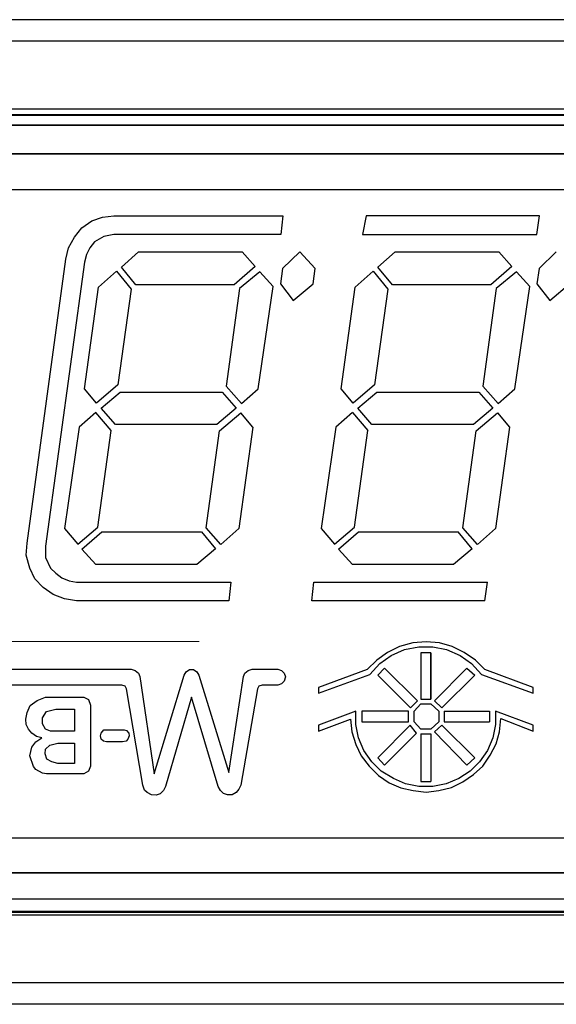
# Model space of a CAD drawing. Header units: millimetres. Extents: x -48 to 74789, y -18557 to 12350.
# Tile 15 of 79: x 68319 to 68373, y -13770 to -13671. Entities that reach past the tile are written whole.
import ezdxf

# ---------------------------------------------------------------- set-up
doc = ezdxf.new("R2010")
doc.units = ezdxf.units.MM

# ---------------------------------------------------------------- blocks, each defined once
blk = doc.blocks.new('A$C661458EC')
at = {"color": 7, "linetype": 'Continuous', "lineweight": 25}
for p, q in [((3.5722, -5.3723), (-3.6694, -5.3723)), ((3.5839, -5.4206), (-3.6811, -5.4206)), ((-2.7661, -5.5715), (2.6689, -5.5715)), ((-2.7626, -5.5839), (2.6654, -5.5839)), ((2.6654, -5.5865), (-2.7626, -5.5865)), ((-2.8814, -5.6079), (2.7838, -5.6079)), ((2.7838, -5.6079), (-2.8814, -5.6079)), ((-2.7736, -5.6723), (2.6764, -5.6723)), ((2.6764, -5.6723), (-2.7736, -5.6723)), ((2.6764, -5.7526), (-2.7736, -5.7526)), ((-1.6994, -5.8375), (-1.6772, -5.8223)), ((-1.6772, -5.8223), (-1.6533, -5.8136)), ((-1.6533, -5.8136), (-1.6282, -5.8106)), ((-1.6282, -5.8106), (-1.25, -5.8106)), ((-1.25, -5.8106), (-1.2546, -5.8527)), ((-1.0643, -5.8106), (-1.0719, -5.8527)), ((-0.6761, -5.8106), (-1.0643, -5.8106)), ((-0.682, -5.8527), (-0.6761, -5.8106)), ((-1.7164, -5.8585), (-1.6994, -5.8375)), ((-1.6282, -5.8527), (-1.6504, -5.8568)), ((-1.2546, -5.8527), (-1.6282, -5.8527)), ((-1.0719, -5.8527), (-0.682, -5.8527)), ((-1.7298, -5.8824), (-1.7164, -5.8585)), ((-1.6714, -5.869), (-1.6819, -5.8824)), ((-1.6504, -5.8568), (-1.6714, -5.869)), ((-1.7356, -5.9075), (-1.7298, -5.8824)), ((-1.6889, -5.897), (-1.6936, -5.914)), ((-1.6819, -5.8824), (-1.6889, -5.897)), ((-1.6113, -5.9256), (-1.5728, -5.8912)), ((-1.5728, -5.8912), (-1.341, -5.8912)), ((-1.341, -5.8912), (-1.3124, -5.9239)), ((-1.2126, -5.8912), (-1.2511, -5.9285)), ((-1.2126, -5.8912), (-1.1782, -5.9285)), ((-1.0375, -5.9256), (-0.9989, -5.8912)), ((-0.9989, -5.8912), (-0.7672, -5.8912)), ((-0.7386, -5.9239), (-0.7672, -5.8912)), ((-0.6388, -5.8912), (-0.6773, -5.9285)), ((-1.822, -6.5426), (-1.7356, -5.9075)), ((-1.6936, -5.914), (-1.7806, -6.5491)), ((-1.6621, -5.9706), (-1.6218, -5.9344)), ((-1.6218, -5.9344), (-1.5891, -5.9747)), ((-1.5786, -5.9647), (-1.6113, -5.9256)), ((-1.3124, -5.9239), (-1.3591, -5.9647)), ((-1.3019, -5.9361), (-1.3469, -5.9735)), ((-1.3019, -5.9361), (-1.2721, -5.9688)), ((-1.2511, -5.9285), (-1.2558, -5.963)), ((-1.1828, -5.963), (-1.1782, -5.9285)), ((-1.0883, -5.9706), (-1.048, -5.9344)), ((-1.048, -5.9344), (-1.0153, -5.9747)), ((-1.0048, -5.9647), (-1.0375, -5.9256)), ((-0.7386, -5.9239), (-0.7853, -5.9647)), ((-0.7281, -5.9361), (-0.773, -5.9735)), ((-0.6983, -5.9688), (-0.7281, -5.9361)), ((-0.6773, -5.9285), (-0.682, -5.963)), ((-1.2558, -5.963), (-1.2272, -6.0003)), ((-1.2272, -6.0003), (-1.1828, -5.963)), ((-0.682, -5.963), (-0.6534, -6.0003)), ((-0.6534, -6.0003), (-0.609, -5.963)), ((-1.6936, -6.1976), (-1.6621, -5.9706)), ((-1.5891, -5.9747), (-1.6189, -6.1889)), ((-1.3591, -5.9647), (-1.5786, -5.9647)), ((-1.3469, -5.9735), (-1.3766, -6.1918)), ((-1.3054, -6.1976), (-1.2721, -5.9688)), ((-1.1198, -6.1976), (-1.0883, -5.9706)), ((-1.0153, -5.9747), (-1.0451, -6.1889)), ((-0.7853, -5.9647), (-1.0048, -5.9647)), ((-0.773, -5.9735), (-0.8028, -6.1918)), ((-0.7316, -6.1976), (-0.6983, -5.9688)), ((-1.6667, -6.2292), (-1.6936, -6.1976)), ((-1.6189, -6.1889), (-1.6667, -6.2292)), ((-1.6562, -6.2408), (-1.6142, -6.2052)), ((-1.6142, -6.2052), (-1.386, -6.2052)), ((-1.386, -6.2052), (-1.3544, -6.2408)), ((-1.3766, -6.1918), (-1.3428, -6.2303)), ((-1.3428, -6.2303), (-1.3054, -6.1976)), ((-1.0929, -6.2292), (-1.1198, -6.1976)), ((-1.0451, -6.1889), (-1.0929, -6.2292)), ((-1.0824, -6.2408), (-1.0404, -6.2052)), ((-1.0404, -6.2052), (-0.8122, -6.2052)), ((-0.8122, -6.2052), (-0.7806, -6.2408)), ((-0.8028, -6.1918), (-0.769, -6.2303)), ((-0.769, -6.2303), (-0.7316, -6.1976)), ((-1.6685, -6.2502), (-1.7058, -6.2829)), ((-1.634, -6.2905), (-1.6685, -6.2502)), ((-1.6247, -6.277), (-1.6562, -6.2408)), ((-1.3544, -6.2408), (-1.3976, -6.277)), ((-1.0947, -6.2502), (-1.132, -6.2829)), ((-1.0947, -6.2502), (-1.0602, -6.2905)), ((-1.0509, -6.277), (-1.0824, -6.2408)), ((-0.7806, -6.2408), (-0.8238, -6.277)), ((-1.3918, -6.2916), (-1.3439, -6.2514)), ((-1.3171, -6.2829), (-1.3439, -6.2514)), ((-0.818, -6.2916), (-0.7701, -6.2514)), ((-0.7701, -6.2514), (-0.7433, -6.2829)), ((-1.7058, -6.2829), (-1.7385, -6.5099)), ((-1.6638, -6.507), (-1.634, -6.2905)), ((-1.3976, -6.277), (-1.6247, -6.277)), ((-1.4216, -6.5082), (-1.3918, -6.2916)), ((-1.3171, -6.2829), (-1.3486, -6.5099)), ((-1.132, -6.2829), (-1.1647, -6.5099)), ((-1.09, -6.507), (-1.0602, -6.2905)), ((-0.8238, -6.277), (-1.0509, -6.277)), ((-0.8478, -6.5082), (-0.818, -6.2916)), ((-0.7433, -6.2829), (-0.7748, -6.5099)), ((-1.7385, -6.5099), (-1.7088, -6.5444)), ((-1.7088, -6.5444), (-1.6638, -6.507)), ((-1.3889, -6.5456), (-1.4216, -6.5082)), ((-1.3486, -6.5099), (-1.3889, -6.5456)), ((-1.1647, -6.5099), (-1.135, -6.5444)), ((-1.135, -6.5444), (-1.09, -6.507)), ((-0.8151, -6.5456), (-0.8478, -6.5082)), ((-0.7748, -6.5099), (-0.8151, -6.5456)), ((-1.6994, -6.5561), (-1.6551, -6.5175)), ((-1.6551, -6.5175), (-1.4321, -6.5175)), ((-1.4321, -6.5175), (-1.4006, -6.5549)), ((-1.1256, -6.5561), (-1.0813, -6.5175)), ((-1.0813, -6.5175), (-0.8583, -6.5175)), ((-0.8267, -6.5549), (-0.8583, -6.5175)), ((-1.8238, -6.5695), (-1.822, -6.5426)), ((-1.7806, -6.5491), (-1.7806, -6.5742)), ((-1.6685, -6.5905), (-1.6994, -6.5561)), ((-1.4006, -6.5549), (-1.4426, -6.5905)), ((-1.0947, -6.5905), (-1.1256, -6.5561)), ((-0.8267, -6.5549), (-0.8688, -6.5905)), ((-1.8162, -6.5981), (-1.8238, -6.5695)), ((-1.7806, -6.5742), (-1.7701, -6.5981)), ((-1.8045, -6.622), (-1.8162, -6.5981)), ((-1.7701, -6.5981), (-1.7578, -6.6098)), ((-1.4426, -6.5905), (-1.6685, -6.5905)), ((-0.8688, -6.5905), (-1.0947, -6.5905)), ((-1.7864, -6.6413), (-1.8045, -6.622)), ((-1.7578, -6.6098), (-1.7444, -6.6203)), ((-1.7444, -6.6203), (-1.728, -6.6267)), ((-1.7636, -6.6576), (-1.7864, -6.6413)), ((-1.728, -6.6267), (-1.7117, -6.6296)), ((-1.7117, -6.6296), (-1.3667, -6.6296)), ((-1.3667, -6.6296), (-1.3708, -6.6711)), ((-1.1857, -6.6711), (-1.1811, -6.6296)), ((-1.1811, -6.6296), (-0.7923, -6.6296)), ((-0.7987, -6.6711), (-0.7923, -6.6296)), ((-1.7385, -6.667), (-1.7636, -6.6576)), ((-1.7117, -6.6711), (-1.7385, -6.667)), ((-1.3708, -6.6711), (-1.7117, -6.6711)), ((-0.7987, -6.6711), (-1.1857, -6.6711)), ((-0.9896, -6.7732), (-1.0165, -6.7866)), ((-0.9598, -6.7656), (-0.9896, -6.7732)), ((-0.9779, -6.7802), (-0.9464, -6.7744)), ((-0.9301, -6.7627), (-0.9598, -6.7656)), ((-0.9464, -6.7744), (-0.9149, -6.7744)), ((-0.9003, -6.7656), (-0.9301, -6.7627)), ((-0.9149, -6.7744), (-0.884, -6.7802)), ((-0.8717, -6.7732), (-0.9003, -6.7656)), ((-0.8448, -6.7866), (-0.8717, -6.7732)), ((-1.0165, -6.7866), (-1.0404, -6.8041)), ((-1.0334, -6.8117), (-1.0077, -6.7936)), ((-1.0077, -6.7936), (-0.9779, -6.7802)), ((-0.9417, -6.7878), (-0.9417, -6.8911)), ((-0.9196, -6.7878), (-0.9417, -6.7878)), ((-0.9196, -6.8911), (-0.9196, -6.7878)), ((-0.9196, -6.7878), (-0.9196, -6.8911)), ((-0.884, -6.7802), (-0.8536, -6.7936)), ((-0.8536, -6.7936), (-0.8285, -6.8117)), ((-0.8197, -6.8041), (-0.8448, -6.7866)), ((-1.0404, -6.8041), (-1.0614, -6.8252)), ((-1.0556, -6.8357), (-1.0334, -6.8117)), ((-1.0229, -6.8222), (-1.0375, -6.8374)), ((-0.9493, -6.8952), (-1.0229, -6.8222)), ((-0.839, -6.8222), (-0.9108, -6.8952)), ((-0.839, -6.8222), (-0.8209, -6.8374)), ((-0.8285, -6.8117), (-0.8063, -6.8357)), ((-0.7987, -6.8252), (-0.8197, -6.8041)), ((-2.1226, -6.824), (-1.5891, -6.824)), ((-1.5891, -6.824), (-1.5803, -6.8269)), ((-1.5803, -6.8269), (-1.5728, -6.8328)), ((-1.5728, -6.8328), (-1.5698, -6.8403)), ((-1.5698, -6.8403), (-1.5383, -7.0581)), ((-1.5383, -7.0581), (-1.4712, -6.8374)), ((-1.4712, -6.8374), (-1.4665, -6.8298)), ((-1.4665, -6.8298), (-1.4589, -6.8252)), ((-1.4589, -6.8252), (-1.4502, -6.8252)), ((-1.4502, -6.8252), (-1.4426, -6.8298)), ((-1.4426, -6.8298), (-1.4379, -6.8374)), ((-1.4379, -6.8374), (-1.3708, -7.0552)), ((-1.3708, -7.0552), (-1.3381, -6.8403)), ((-1.3381, -6.8403), (-1.3352, -6.8328)), ((-1.3352, -6.8328), (-1.3276, -6.8269)), ((-1.3276, -6.8269), (-1.3188, -6.824)), ((-1.3188, -6.824), (-1.2616, -6.824)), ((-1.2616, -6.824), (-1.2529, -6.8269)), ((-1.2529, -6.8269), (-1.247, -6.8328)), ((-1.247, -6.8328), (-1.2441, -6.8415)), ((-1.2441, -6.8415), (-1.247, -6.8508)), ((-1.0614, -6.8252), (-1.1706, -6.8654)), ((-1.1706, -6.8777), (-1.0556, -6.8357)), ((-1.0375, -6.8374), (-0.9645, -6.9104)), ((-0.8945, -6.9104), (-0.8209, -6.8374)), ((-0.8063, -6.8357), (-0.6907, -6.8777)), ((-0.6907, -6.8654), (-0.7987, -6.8252)), ((-1.6101, -6.8596), (-2.1226, -6.8596)), ((-1.6025, -6.8625), (-1.6101, -6.8596)), ((-1.5996, -6.8684), (-1.6025, -6.8625)), ((-1.3037, -6.8625), (-1.3066, -6.8684)), ((-1.2961, -6.8596), (-1.3037, -6.8625)), ((-1.2616, -6.8596), (-1.2961, -6.8596)), ((-1.2529, -6.8567), (-1.2616, -6.8596)), ((-1.247, -6.8508), (-1.2529, -6.8567)), ((-1.1706, -6.8654), (-1.1706, -6.8777)), ((-0.6907, -6.8777), (-0.6907, -6.8654)), ((-1.7998, -6.894), (-1.7806, -6.8865)), ((-1.7806, -6.8865), (-1.6953, -6.8865)), ((-1.6953, -6.8865), (-1.6848, -6.8923)), ((-1.5634, -7.0838), (-1.5996, -6.8684)), ((-1.4548, -6.8865), (-1.5126, -7.0867)), ((-1.3947, -7.0867), (-1.4548, -6.8865)), ((-1.3066, -6.8684), (-1.3439, -7.0838)), ((-1.822, -6.9209), (-1.815, -6.9057)), ((-1.815, -6.9057), (-1.7998, -6.894)), ((-1.6848, -6.8923), (-1.6802, -6.9045)), ((-1.6802, -6.9045), (-1.6802, -7.0406)), ((-0.9645, -6.9104), (-0.9493, -6.8952)), ((-0.9569, -6.918), (-0.9417, -6.9016)), ((-0.9417, -6.8911), (-0.9196, -6.8911)), ((-0.9417, -6.9016), (-0.9196, -6.9016)), ((-0.9196, -6.9016), (-0.9015, -6.918)), ((-0.9108, -6.8952), (-0.8945, -6.9104)), ((-1.8249, -6.9361), (-1.822, -6.9209)), ((-1.7876, -6.9326), (-1.7788, -6.9191)), ((-1.7876, -6.946), (-1.7876, -6.9326)), ((-1.7788, -6.9191), (-1.7578, -6.9133)), ((-1.7578, -6.9133), (-1.7164, -6.9133)), ((-1.7164, -6.9133), (-1.7164, -6.9629)), ((-1.0871, -6.918), (-1.1706, -6.9495)), ((-1.0871, -6.9477), (-1.0871, -6.918)), ((-1.0737, -6.918), (-1.0737, -6.9419)), ((-0.9692, -6.918), (-1.0737, -6.918)), ((-0.9692, -6.9419), (-0.9692, -6.918)), ((-0.9569, -6.9419), (-0.9569, -6.918)), ((-0.9015, -6.918), (-0.9015, -6.9419)), ((-0.8898, -6.918), (-0.7882, -6.918)), ((-0.8898, -6.918), (-0.8898, -6.9419)), ((-0.7882, -6.918), (-0.7882, -6.9419)), ((-0.7748, -6.918), (-0.7748, -6.9477)), ((-0.6907, -6.9495), (-0.7748, -6.918)), ((-1.8238, -6.9477), (-1.8249, -6.9361)), ((-1.8191, -6.9583), (-1.8238, -6.9477)), ((-1.7806, -6.9583), (-1.7876, -6.946)), ((-1.1706, -6.9629), (-1.0988, -6.9361)), ((-1.1706, -6.9495), (-1.1706, -6.9629)), ((-1.0988, -6.9361), (-1.0958, -6.9641)), ((-1.0813, -6.9775), (-1.0871, -6.9477)), ((-1.0737, -6.9419), (-0.9692, -6.9419)), ((-0.9657, -6.9495), (-1.0375, -7.0225)), ((-0.9511, -6.967), (-0.9657, -6.9495)), ((-0.9417, -6.9583), (-0.9569, -6.9419)), ((-0.9015, -6.9419), (-0.9196, -6.9583)), ((-0.8945, -6.9495), (-0.9108, -6.9641)), ((-0.8209, -7.0225), (-0.8945, -6.9495)), ((-0.8898, -6.9419), (-0.7882, -6.9419)), ((-0.7748, -6.9477), (-0.7806, -6.9775)), ((-0.7655, -6.9641), (-0.7625, -6.9343)), ((-0.7625, -6.9343), (-0.6907, -6.9629)), ((-0.6907, -6.9629), (-0.6907, -6.9495)), ((-1.8115, -6.967), (-1.8191, -6.9583)), ((-1.801, -6.9746), (-1.8115, -6.967)), ((-1.7893, -6.9775), (-1.801, -6.9746)), ((-1.7701, -6.9629), (-1.7806, -6.9583)), ((-1.7164, -6.9629), (-1.7701, -6.9629)), ((-1.658, -6.9734), (-1.6562, -6.967)), ((-1.6562, -6.9804), (-1.658, -6.9734)), ((-1.6562, -6.967), (-1.6506, -6.96)), ((-1.6506, -6.96), (-1.6054, -6.96)), ((-1.6054, -6.96), (-1.5996, -6.9612)), ((-1.5996, -6.9612), (-1.5949, -6.967)), ((-1.5938, -6.9734), (-1.5967, -6.9804)), ((-1.5949, -6.967), (-1.5938, -6.9734)), ((-1.0958, -6.9641), (-1.0871, -6.9927)), ((-1.0229, -7.0388), (-0.9511, -6.967)), ((-0.9196, -6.9583), (-0.9417, -6.9583)), ((-0.9417, -6.9688), (-0.9196, -6.9688)), ((-0.9417, -6.9688), (-0.9417, -7.075)), ((-0.9196, -6.9688), (-0.9196, -7.075)), ((-0.9108, -6.9641), (-0.839, -7.0388)), ((-0.773, -6.9909), (-0.7655, -6.9641)), ((-1.8162, -7.0178), (-1.8115, -6.9985)), ((-1.8115, -6.9985), (-1.8027, -6.9869)), ((-1.8027, -6.9869), (-1.7893, -6.9775)), ((-1.7806, -7.0032), (-1.7712, -6.9939)), ((-1.7712, -6.9939), (-1.7537, -6.9898)), ((-1.7537, -6.9898), (-1.7164, -6.9898)), ((-1.7164, -6.9898), (-1.7164, -7.0347)), ((-1.6516, -6.9851), (-1.6562, -6.9804)), ((-1.6446, -6.9869), (-1.6516, -6.9851)), ((-1.6084, -6.9869), (-1.6446, -6.9869)), ((-1.6008, -6.9851), (-1.6084, -6.9869)), ((-1.5967, -6.9804), (-1.6008, -6.9851)), ((-1.0871, -6.9927), (-1.0748, -7.0178)), ((-1.069, -7.0061), (-1.0813, -6.9775)), ((-0.7806, -6.9775), (-0.7923, -7.0061)), ((-0.7865, -7.0166), (-0.773, -6.9909)), ((-1.8074, -7.0417), (-1.8162, -7.0178)), ((-1.7817, -7.0137), (-1.7806, -7.0032)), ((-1.7776, -7.0254), (-1.7817, -7.0137)), ((-1.0748, -7.0178), (-1.0573, -7.0406)), ((-1.0509, -7.0312), (-1.069, -7.0061)), ((-0.7923, -7.0061), (-0.8104, -7.0312)), ((-0.8028, -7.0406), (-0.7865, -7.0166)), ((-1.8027, -7.0481), (-1.8074, -7.0417)), ((-1.7671, -7.0312), (-1.7776, -7.0254)), ((-1.7537, -7.0347), (-1.7671, -7.0312)), ((-1.7164, -7.0347), (-1.7537, -7.0347)), ((-1.6802, -7.0406), (-1.6848, -7.0522)), ((-1.0573, -7.0406), (-1.0363, -7.0616)), ((-1.0305, -7.0522), (-1.0509, -7.0312)), ((-1.0375, -7.0225), (-1.0229, -7.0388)), ((-0.839, -7.0388), (-0.8209, -7.0225)), ((-0.8104, -7.0312), (-0.8314, -7.0522)), ((-0.8238, -7.0598), (-0.8028, -7.0406)), ((-1.7876, -7.0569), (-1.8027, -7.0481)), ((-1.7788, -7.0581), (-1.7876, -7.0569)), ((-1.6953, -7.0581), (-1.7788, -7.0581)), ((-1.6848, -7.0522), (-1.6953, -7.0581)), ((-1.0363, -7.0616), (-1.0124, -7.0779)), ((-1.003, -7.0686), (-1.0305, -7.0522)), ((-0.8314, -7.0522), (-0.8571, -7.0686)), ((-0.8478, -7.0762), (-0.8238, -7.0598)), ((-1.5593, -7.0943), (-1.5634, -7.0838)), ((-1.5126, -7.0867), (-1.5173, -7.0954)), ((-1.39, -7.0954), (-1.3947, -7.0867)), ((-1.3439, -7.0838), (-1.3486, -7.0925)), ((-1.0124, -7.0779), (-0.9867, -7.0896)), ((-0.9762, -7.0808), (-1.003, -7.0686)), ((-0.9464, -7.0867), (-0.9762, -7.0808)), ((-0.9149, -7.0867), (-0.9464, -7.0867)), ((-0.9417, -7.075), (-0.9196, -7.075)), ((-0.8851, -7.0808), (-0.9149, -7.0867)), ((-0.8571, -7.0686), (-0.8851, -7.0808)), ((-0.8734, -7.0884), (-0.8478, -7.0762)), ((-1.5535, -7.1001), (-1.5593, -7.0943)), ((-1.5442, -7.1048), (-1.5535, -7.1001)), ((-1.5336, -7.1059), (-1.5442, -7.1048)), ((-1.5249, -7.103), (-1.5336, -7.1059)), ((-1.5173, -7.0954), (-1.5249, -7.103)), ((-1.383, -7.1019), (-1.39, -7.0954)), ((-1.3737, -7.1048), (-1.383, -7.1019)), ((-1.3632, -7.1048), (-1.3737, -7.1048)), ((-1.3544, -7.1001), (-1.3632, -7.1048)), ((-1.3486, -7.0925), (-1.3544, -7.1001)), ((-0.9867, -7.0896), (-0.9587, -7.0954)), ((-0.9587, -7.0954), (-0.9301, -7.0989)), ((-0.9301, -7.0989), (-0.9015, -7.0954)), ((-0.9015, -7.0954), (-0.8734, -7.0884)), ((-2.7736, -7.2012), (2.6764, -7.2012)), ((2.6764, -7.2793), (-2.7736, -7.2793)), ((-2.7736, -7.2793), (2.6764, -7.2793)), ((2.784, -7.3379), (-2.8809, -7.3379)), ((-2.7626, -7.3654), (2.6654, -7.3654)), ((2.6654, -7.368), (-2.7626, -7.368)), ((2.6689, -7.374), (-2.7661, -7.374)), ((-3.5981, -7.5242), (3.5009, -7.5242)), ((3.4854, -7.5733), (-3.5826, -7.5733))]:
    blk.add_line(p, q, dxfattribs=at)

msp = doc.modelspace()

# ---------------------------------------------------------------- linework, layer by layer
at = {"color": 7, "linetype": 'Continuous', "lineweight": 0}
msp.add_line((68337.5, -13733.488), (68210, -13733.488), dxfattribs=at)

# ---------------------------------------------------------------- block references
at = {"lineweight": 0, "xscale": 45, "yscale": 45, "zscale": 45}
msp.add_blockref('A$C661458EC', (68402.188, -13429.189), dxfattribs=at)

doc.saveas('drawing.dxf')
